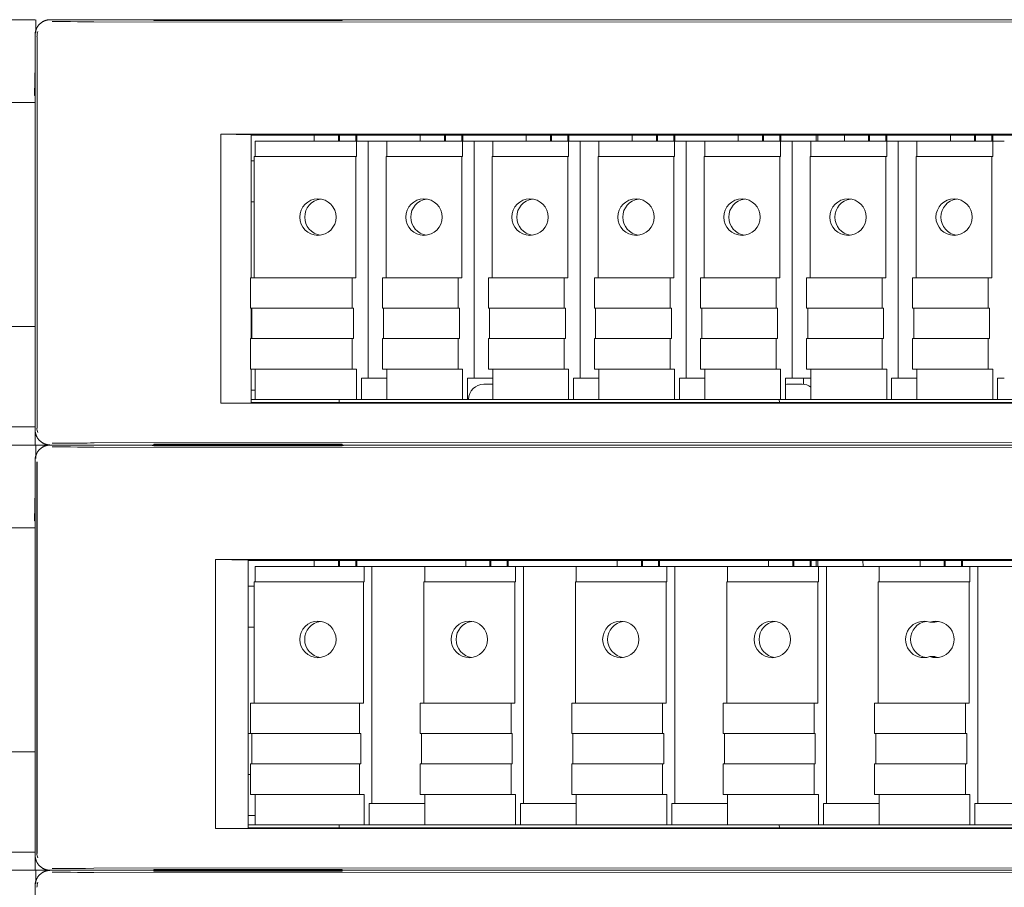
# Model space of a CAD drawing. Header units: millimetres. Extents: x 0 to 1371, y 0 to 297.
# Tile 13 of 19: x 350 to 382, y 203 to 232. Entities that reach past the tile are written whole.
import ezdxf

# ---------------------------------------------------------------- set-up
doc = ezdxf.new("R2010")
doc.units = ezdxf.units.MM
doc.layers.add('1', color=7, linetype='Continuous', true_color=0xffffff)
doc.layers.add('125', color=7, linetype='Continuous', true_color=0xffffff)
doc.styles.add('Tahoma', font='tahoma.ttf')
doc.dimstyles.get("Standard").update_dxf_attribs({"dimtxt": 0.18, "dimasz": 0.18, "dimexe": 0.18, "dimexo": 0.0625, "dimgap": 0.09, "dimtad": 0, "dimtih": 1, "dimtoh": 1, "dimdec": 4, "dimzin": 0, "dimdsep": 46, "dimtxsty": 'Standard', "dimcen": 0.09, "dimadec": 0, "dimazin": 0, "dimtfac": 1, "dimtdec": 4, "dimtofl": 0, "dimtmove": 0, "dimatfit": 3, "dimfxl": 1, "dimtolj": 1, "dimtzin": 0, "dimarcsym": 0})

# ---------------------------------------------------------------- blocks, each defined once
blk = doc.blocks.new('*D40')
at = {"layer": '125', "color": 80, "linetype": 'Continuous', "lineweight": 13}
for p, q in [((350.388, 218.03), (335.015, 218.03)), ((336.265, 215.53), (336.265, 206.53)), ((350.388, 204.03), (335.015, 204.03))]:
    blk.add_line(p, q, dxfattribs=at)
at = {"layer": '125', "color": 80}
for points in [[(336.681, 215.53), (335.848, 215.53), (336.265, 218.03)], [(335.848, 206.53), (336.681, 206.53), (336.265, 204.03)]]:
    blk.add_solid(points, dxfattribs=at)
at = {"layer": 'Defpoints', "color": 0}
for p in [(350.388, 218.03), (336.265, 204.03), (350.388, 204.03)]:
    blk.add_point(p, dxfattribs=at)
at = {"layer": '125', "color": 3, "lineweight": 13, "insert": (332.763, 211.03), "char_height": 3, "attachment_point": 2, "rotation": 90, "style": 'Tahoma'}
blk.add_mtext('\\A1;14{\\H2.000000;%%p0.1}', dxfattribs=at)
blk = doc.blocks.new('*D41')
at = {"layer": '125', "color": 80, "linetype": 'Continuous', "lineweight": 13}
for p, q in [((350.388, 232.03), (335.031, 232.03)), ((336.281, 220.53), (336.281, 229.53)), ((350.388, 218.03), (335.031, 218.03))]:
    blk.add_line(p, q, dxfattribs=at)
at = {"layer": '125', "color": 80}
for points in [[(336.698, 229.53), (335.864, 229.53), (336.281, 232.03)], [(335.864, 220.53), (336.698, 220.53), (336.281, 218.03)]]:
    blk.add_solid(points, dxfattribs=at)
at = {"layer": 'Defpoints', "color": 0}
for p in [(336.281, 232.03), (350.388, 232.03), (350.388, 218.03)]:
    blk.add_point(p, dxfattribs=at)
at = {"layer": '125', "color": 3, "lineweight": 13, "insert": (332.779, 225.03), "char_height": 3, "attachment_point": 2, "rotation": 90, "style": 'Tahoma'}
blk.add_mtext('\\A1;14{\\H2.000000;%%p0.1}', dxfattribs=at)
blk = doc.blocks.new('*D44')
at = {"layer": '125', "color": 80, "linetype": 'Continuous', "lineweight": 13}
for p, q in [((350.388, 204.03), (335.015, 204.03)), ((336.265, 192.53), (336.265, 201.53)), ((350.388, 190.03), (335.015, 190.03))]:
    blk.add_line(p, q, dxfattribs=at)
at = {"layer": '125', "color": 80}
for points in [[(336.681, 201.53), (335.848, 201.53), (336.265, 204.03)], [(335.848, 192.53), (336.681, 192.53), (336.265, 190.03)]]:
    blk.add_solid(points, dxfattribs=at)
at = {"layer": 'Defpoints', "color": 0}
for p in [(336.265, 204.03), (350.388, 204.03), (350.388, 190.03)]:
    blk.add_point(p, dxfattribs=at)
at = {"layer": '125', "color": 3, "lineweight": 13, "insert": (332.763, 197.03), "char_height": 3, "attachment_point": 2, "rotation": 90, "style": 'Tahoma'}
blk.add_mtext('\\A1;14{\\H2.000000;%%p0.1}', dxfattribs=at)

msp = doc.modelspace()

# ---------------------------------------------------------------- linework, layer by layer
at = {"layer": '1', "color": 7, "linetype": 'Continuous', "lineweight": 18}
for p, q in [((350.406, 231.581), (350.414, 232.03)), ((440.388, 232.03), (350.888, 232.03)), ((423.904, 231.93), (352.32, 231.961)), ((360.488, 232.017), (354.288, 232.017)), ((354.288, 232.017), (354.288, 232.004)), ((354.288, 232.004), (360.488, 232.004)), ((360.488, 232.004), (360.488, 232.017)), ((350.388, 231.53), (350.388, 218.53)), ((350.456, 231.471), (350.456, 218.589)), ((350.371, 229.53), (350.388, 230.53)), ((350.388, 230.53), (350.388, 218.03)), ((350.371, 229.53), (350.388, 229.53)), ((350.388, 229.305), (346.921, 229.305)), ((357.49, 228.242), (356.502, 228.259)), ((356.502, 228.259), (356.502, 219.404)), ((356.502, 228.259), (418.796, 228.259)), ((357.49, 228.242), (357.49, 223.531)), ((357.499, 228.233), (357.49, 228.242)), ((357.499, 223.531), (357.499, 228.233)), ((417.921, 228.233), (357.499, 228.233)), ((359.57, 228.233), (359.57, 228.031)), ((360.368, 228.031), (360.368, 228.233)), ((360.4, 228.233), (360.4, 228.031)), ((360.937, 228.031), (360.937, 228.233)), ((360.97, 228.233), (360.97, 228.031)), ((363.059, 228.031), (363.059, 228.233)), ((363.856, 228.031), (363.856, 228.233)), ((363.889, 228.031), (363.889, 228.233)), ((364.426, 228.031), (364.426, 228.233)), ((364.458, 228.031), (364.458, 228.233)), ((366.547, 228.031), (366.547, 228.233)), ((367.345, 228.031), (367.345, 228.233)), ((367.377, 228.031), (367.377, 228.233)), ((367.914, 228.031), (367.914, 228.233)), ((367.947, 228.031), (367.947, 228.233)), ((370.036, 228.031), (370.036, 228.233)), ((370.833, 228.031), (370.833, 228.233)), ((370.866, 228.031), (370.866, 228.233)), ((371.402, 228.031), (371.402, 228.233)), ((371.435, 228.031), (371.435, 228.233)), ((373.524, 228.031), (373.524, 228.233)), ((374.321, 228.031), (374.321, 228.233)), ((374.354, 228.031), (374.354, 228.233)), ((374.891, 228.031), (374.891, 228.233)), ((374.923, 228.031), (374.923, 228.233)), ((376.088, 228.031), (376.088, 228.233)), ((376.138, 228.031), (376.138, 228.233)), ((377.012, 228.031), (377.012, 228.233)), ((377.81, 228.031), (377.81, 228.233)), ((377.842, 228.031), (377.842, 228.233)), ((378.379, 228.031), (378.379, 228.233)), ((378.412, 228.031), (378.412, 228.233)), ((380.501, 228.031), (380.501, 228.233)), ((381.298, 228.031), (381.298, 228.233)), ((381.331, 228.031), (381.331, 228.233)), ((381.868, 228.031), (381.868, 228.233)), ((381.9, 228.031), (381.9, 228.233)), ((360.963, 228.031), (357.624, 228.031)), ((357.624, 227.531), (357.624, 228.031)), ((360.963, 228.031), (361.345, 228.031)), ((360.963, 227.531), (360.963, 228.031)), ((361.345, 228.031), (361.959, 228.031)), ((361.345, 228.031), (361.345, 220.231)), ((364.451, 228.031), (361.959, 228.031)), ((361.959, 227.531), (361.959, 228.031)), ((364.451, 228.031), (364.834, 228.031)), ((364.451, 227.531), (364.451, 228.031)), ((364.834, 228.031), (365.448, 228.031)), ((364.834, 228.031), (364.834, 220.231)), ((367.94, 228.031), (365.448, 228.031)), ((365.448, 227.531), (365.448, 228.031)), ((367.94, 228.031), (368.322, 228.031)), ((367.94, 227.531), (367.94, 228.031)), ((368.322, 228.031), (368.936, 228.031)), ((368.322, 228.031), (368.322, 220.231)), ((371.428, 228.031), (368.936, 228.031)), ((368.936, 227.531), (368.936, 228.031)), ((371.428, 228.031), (371.81, 228.031)), ((371.428, 227.531), (371.428, 228.031)), ((371.81, 228.031), (372.425, 228.031)), ((371.81, 228.031), (371.81, 220.231)), ((374.916, 228.031), (372.425, 228.031)), ((372.425, 227.531), (372.425, 228.031)), ((374.916, 228.031), (375.299, 228.031)), ((374.916, 227.531), (374.916, 228.031)), ((375.299, 228.031), (375.913, 228.031)), ((375.299, 228.031), (375.299, 220.231)), ((378.405, 228.031), (375.913, 228.031)), ((375.913, 227.531), (375.913, 228.031)), ((378.405, 228.031), (378.787, 228.031)), ((378.405, 227.531), (378.405, 228.031)), ((378.787, 228.031), (379.401, 228.031)), ((378.787, 228.031), (378.787, 220.231)), ((381.893, 228.031), (379.401, 228.031)), ((379.401, 227.531), (379.401, 228.031)), ((381.893, 228.031), (382.276, 228.031)), ((381.893, 227.531), (381.893, 228.031)), ((357.599, 223.531), (357.599, 227.531)), ((360.938, 227.531), (357.599, 227.531)), ((360.938, 227.531), (360.963, 227.531)), ((360.938, 223.531), (360.938, 227.531)), ((361.935, 223.531), (361.935, 227.531)), ((364.427, 227.531), (361.935, 227.531)), ((364.427, 227.531), (364.451, 227.531)), ((364.427, 223.531), (364.427, 227.531)), ((365.423, 223.531), (365.423, 227.531)), ((367.915, 227.531), (365.423, 227.531)), ((367.915, 227.531), (367.94, 227.531)), ((367.915, 223.531), (367.915, 227.531)), ((368.912, 223.531), (368.912, 227.531)), ((371.404, 227.531), (368.912, 227.531)), ((371.404, 227.531), (371.428, 227.531)), ((371.404, 223.531), (371.404, 227.531)), ((372.4, 223.531), (372.4, 227.531)), ((374.892, 227.531), (372.4, 227.531)), ((374.892, 227.531), (374.916, 227.531)), ((374.892, 223.531), (374.892, 227.531)), ((375.889, 223.531), (375.889, 227.531)), ((378.38, 227.531), (375.889, 227.531)), ((378.38, 227.531), (378.405, 227.531)), ((378.38, 223.531), (378.38, 227.531)), ((379.377, 223.531), (379.377, 227.531)), ((381.869, 227.531), (379.377, 227.531)), ((381.869, 227.531), (381.893, 227.531)), ((381.869, 223.531), (381.869, 227.531)), ((357.499, 227.38), (357.6, 227.38)), ((357.499, 226.03), (357.599, 226.03)), ((357.477, 223.531), (360.816, 223.531)), ((357.477, 222.531), (357.477, 223.531)), ((360.816, 223.531), (360.938, 223.531)), ((360.816, 222.531), (360.816, 223.531)), ((361.813, 222.531), (361.813, 223.531)), ((361.813, 223.531), (364.305, 223.531)), ((364.305, 223.531), (364.427, 223.531)), ((364.305, 222.531), (364.305, 223.531)), ((365.301, 222.531), (365.301, 223.531)), ((365.301, 223.531), (367.793, 223.531)), ((367.793, 223.531), (367.915, 223.531)), ((367.793, 222.531), (367.793, 223.531)), ((368.79, 222.531), (368.79, 223.531)), ((368.79, 223.531), (371.281, 223.531)), ((371.281, 223.531), (371.404, 223.531)), ((371.281, 222.531), (371.281, 223.531)), ((372.278, 222.531), (372.278, 223.531)), ((372.278, 223.531), (374.77, 223.531)), ((374.77, 223.531), (374.892, 223.531)), ((374.77, 222.531), (374.77, 223.531)), ((375.767, 222.531), (375.767, 223.531)), ((375.767, 223.531), (378.258, 223.531)), ((378.258, 223.531), (378.38, 223.531)), ((378.258, 222.531), (378.258, 223.531)), ((379.255, 222.531), (379.255, 223.531)), ((379.255, 223.531), (381.747, 223.531)), ((381.747, 223.531), (381.869, 223.531)), ((381.747, 222.531), (381.747, 223.531)), ((357.477, 222.531), (360.816, 222.531)), ((357.49, 222.531), (357.49, 221.531)), ((357.499, 221.531), (357.499, 222.531)), ((357.518, 222.53), (357.499, 222.53)), ((357.518, 221.531), (357.518, 222.531)), ((360.857, 222.531), (360.816, 222.531)), ((360.857, 221.531), (360.857, 222.531)), ((361.813, 222.531), (364.305, 222.531)), ((361.854, 221.531), (361.854, 222.531)), ((364.345, 222.531), (364.305, 222.531)), ((364.345, 221.531), (364.345, 222.531)), ((365.301, 222.531), (367.793, 222.531)), ((365.342, 221.531), (365.342, 222.531)), ((367.834, 222.531), (367.793, 222.531)), ((367.834, 221.531), (367.834, 222.531)), ((368.79, 222.531), (371.281, 222.531)), ((368.83, 221.531), (368.83, 222.531)), ((371.322, 222.531), (371.281, 222.531)), ((371.322, 221.531), (371.322, 222.531)), ((372.278, 222.531), (374.77, 222.531)), ((372.319, 221.531), (372.319, 222.531)), ((374.811, 222.531), (374.77, 222.531)), ((374.811, 221.531), (374.811, 222.531)), ((375.767, 222.531), (378.258, 222.531)), ((375.807, 221.531), (375.807, 222.531)), ((378.299, 222.531), (378.258, 222.531)), ((378.299, 221.531), (378.299, 222.531)), ((379.255, 222.531), (381.747, 222.531)), ((379.296, 221.531), (379.296, 222.531)), ((381.787, 222.531), (381.747, 222.531)), ((381.787, 221.531), (381.787, 222.531)), ((349.388, 221.93), (350.388, 221.93)), ((357.477, 221.531), (360.816, 221.531)), ((357.477, 220.531), (357.477, 221.531)), ((360.816, 221.531), (360.857, 221.531)), ((360.816, 220.531), (360.816, 221.531)), ((361.813, 220.531), (361.813, 221.531)), ((361.813, 221.531), (364.305, 221.531)), ((364.305, 221.531), (364.345, 221.531)), ((364.305, 220.531), (364.305, 221.531)), ((365.301, 220.531), (365.301, 221.531)), ((365.301, 221.531), (367.793, 221.531)), ((367.793, 221.531), (367.834, 221.531)), ((367.793, 220.531), (367.793, 221.531)), ((368.79, 220.531), (368.79, 221.531)), ((368.79, 221.531), (371.281, 221.531)), ((371.281, 221.531), (371.322, 221.531)), ((371.281, 220.531), (371.281, 221.531)), ((372.278, 220.531), (372.278, 221.531)), ((372.278, 221.531), (374.77, 221.531)), ((374.77, 221.531), (374.811, 221.531)), ((374.77, 220.531), (374.77, 221.531)), ((375.767, 220.531), (375.767, 221.531)), ((375.767, 221.531), (378.258, 221.531)), ((378.258, 221.531), (378.299, 221.531)), ((378.258, 220.531), (378.258, 221.531)), ((379.255, 220.531), (379.255, 221.531)), ((379.255, 221.531), (381.747, 221.531)), ((381.747, 221.531), (381.787, 221.531)), ((381.747, 220.531), (381.747, 221.531)), ((357.477, 220.531), (360.816, 220.531)), ((357.49, 220.531), (357.49, 219.421)), ((357.499, 219.43), (357.499, 220.531)), ((357.624, 219.531), (357.624, 220.531)), ((360.963, 220.531), (360.816, 220.531)), ((360.963, 219.531), (360.963, 220.531)), ((361.813, 220.531), (364.305, 220.531)), ((361.959, 219.531), (361.959, 220.531)), ((364.451, 220.531), (364.305, 220.531)), ((364.451, 219.531), (364.451, 220.531)), ((365.301, 220.531), (367.793, 220.531)), ((365.448, 219.531), (365.448, 220.531)), ((367.94, 220.531), (367.793, 220.531)), ((367.94, 219.531), (367.94, 220.531)), ((368.79, 220.531), (371.281, 220.531)), ((368.936, 219.531), (368.936, 220.531)), ((371.428, 220.531), (371.281, 220.531)), ((371.428, 219.531), (371.428, 220.531)), ((372.278, 220.531), (374.77, 220.531)), ((372.425, 219.531), (372.425, 220.531)), ((374.916, 220.531), (374.77, 220.531)), ((374.916, 219.531), (374.916, 220.531)), ((375.767, 220.531), (378.258, 220.531)), ((375.913, 219.531), (375.913, 220.531)), ((378.405, 220.531), (378.258, 220.531)), ((378.405, 219.531), (378.405, 220.531)), ((379.255, 220.531), (381.747, 220.531)), ((379.401, 219.531), (379.401, 220.531)), ((381.893, 220.531), (381.747, 220.531)), ((381.893, 219.531), (381.893, 220.531)), ((361.125, 220.231), (361.345, 220.231)), ((361.125, 220.231), (361.125, 219.531)), ((361.345, 220.231), (361.959, 220.231)), ((364.614, 220.231), (364.834, 220.231)), ((364.614, 220.231), (364.614, 219.531)), ((364.834, 220.231), (365.448, 220.231)), ((365.151, 220.03), (365.448, 220.03)), ((368.102, 220.231), (368.322, 220.231)), ((368.102, 220.231), (368.102, 219.531)), ((368.322, 220.231), (368.936, 220.231)), ((371.591, 220.231), (371.591, 219.531)), ((371.591, 220.231), (371.81, 220.231)), ((371.81, 220.231), (372.425, 220.231)), ((375.079, 220.231), (375.079, 219.531)), ((375.079, 220.231), (375.299, 220.231)), ((375.625, 220.03), (375.151, 220.03)), ((375.299, 220.231), (375.913, 220.231)), ((375.671, 220.028), (375.669, 220.231)), ((378.567, 220.231), (378.567, 219.531)), ((378.567, 220.231), (378.787, 220.231)), ((378.787, 220.231), (379.401, 220.231)), ((382.056, 220.231), (382.056, 219.531)), ((382.056, 220.231), (382.276, 220.231)), ((357.499, 219.83), (357.624, 219.83)), ((356.502, 219.404), (357.49, 219.421)), ((418.796, 219.404), (356.502, 219.404)), ((357.49, 219.421), (357.499, 219.43)), ((360.388, 219.53), (357.499, 219.53)), ((357.499, 219.43), (417.921, 219.43)), ((360.963, 219.531), (357.624, 219.531)), ((360.386, 219.43), (360.388, 219.53)), ((360.388, 219.53), (360.388, 219.531)), ((360.388, 219.53), (374.872, 219.53)), ((361.125, 219.531), (360.963, 219.531)), ((364.451, 219.531), (361.959, 219.531)), ((364.614, 219.531), (364.451, 219.531)), ((364.651, 219.534), (364.651, 219.53)), ((367.94, 219.531), (365.448, 219.531)), ((366.125, 219.531), (366.125, 219.53)), ((368.102, 219.531), (367.94, 219.531)), ((371.428, 219.531), (368.936, 219.531)), ((371.591, 219.531), (371.428, 219.531)), ((374.916, 219.531), (372.425, 219.531)), ((374.651, 219.531), (374.651, 219.53)), ((383.904, 219.53), (374.872, 219.53)), ((374.874, 219.43), (374.872, 219.53)), ((375.079, 219.531), (374.916, 219.531)), ((378.405, 219.531), (375.913, 219.531)), ((376.125, 219.531), (376.125, 219.53)), ((376.138, 219.53), (376.138, 219.531)), ((378.567, 219.531), (378.405, 219.531)), ((381.893, 219.531), (379.401, 219.531)), ((382.056, 219.531), (381.893, 219.531)), ((349.388, 218.63), (350.388, 218.63)), ((350.388, 218.03), (440.388, 218.03)), ((350.406, 217.581), (350.414, 218.03)), ((350.888, 218.03), (439.888, 218.03)), ((439.888, 218.03), (350.888, 218.03)), ((352.32, 218.099), (423.904, 218.129)), ((360.488, 218.056), (354.288, 218.056)), ((354.288, 218.056), (354.288, 218.042)), ((354.288, 218.042), (360.488, 218.042)), ((360.488, 218.042), (360.488, 218.056)), ((423.904, 217.93), (352.32, 217.961)), ((423.908, 217.933), (352.324, 217.963)), ((360.533, 218.017), (354.243, 218.017)), ((354.243, 218.017), (354.289, 218.004)), ((354.289, 218.004), (360.488, 218.004)), ((360.488, 218.004), (360.533, 218.017)), ((350.388, 204.53), (350.388, 217.53)), ((350.447, 204.588), (350.447, 217.471)), ((350.456, 217.471), (350.456, 204.589)), ((350.371, 215.53), (350.388, 216.53)), ((350.388, 216.53), (350.388, 204.03)), ((350.371, 215.53), (350.388, 215.53)), ((350.388, 215.305), (346.921, 215.305)), ((356.318, 214.256), (357.392, 214.238)), ((356.318, 214.256), (356.318, 205.404)), ((356.318, 214.256), (402.848, 214.256)), ((357.392, 214.238), (357.392, 205.422)), ((357.399, 214.23), (357.392, 214.238)), ((357.399, 205.43), (357.399, 214.23)), ((401.973, 214.23), (357.399, 214.23)), ((359.569, 214.23), (359.569, 214.03)), ((360.366, 214.03), (360.366, 214.23)), ((360.399, 214.23), (360.399, 214.03)), ((360.936, 214.03), (360.936, 214.23)), ((360.969, 214.23), (360.969, 214.03)), ((364.553, 214.23), (364.553, 214.03)), ((365.35, 214.03), (365.35, 214.23)), ((365.382, 214.23), (365.382, 214.03)), ((365.919, 214.03), (365.919, 214.23)), ((365.952, 214.23), (365.952, 214.03)), ((369.536, 214.23), (369.536, 214.03)), ((370.333, 214.03), (370.333, 214.23)), ((370.366, 214.23), (370.366, 214.03)), ((370.903, 214.03), (370.903, 214.23)), ((370.935, 214.23), (370.935, 214.03)), ((374.519, 214.23), (374.519, 214.03)), ((375.317, 214.03), (375.317, 214.23)), ((375.349, 214.23), (375.349, 214.03)), ((375.886, 214.03), (375.886, 214.23)), ((375.919, 214.23), (375.919, 214.03)), ((376.088, 214.03), (376.088, 214.23)), ((376.138, 214.03), (376.138, 214.23)), ((377.626, 214.23), (377.629, 214.03)), ((379.503, 214.03), (379.503, 214.23)), ((380.3, 214.03), (380.3, 214.23)), ((380.333, 214.03), (380.333, 214.23)), ((380.87, 214.03), (380.87, 214.23)), ((380.902, 214.03), (380.902, 214.23)), ((361.211, 214.03), (357.623, 214.03)), ((357.623, 213.53), (357.623, 214.03)), ((361.211, 214.03), (361.471, 214.03)), ((361.211, 213.53), (361.211, 214.03)), ((361.471, 214.03), (363.204, 214.03)), ((361.471, 214.03), (361.471, 206.23)), ((366.194, 214.03), (363.204, 214.03)), ((363.204, 213.53), (363.204, 214.03)), ((366.194, 214.03), (366.454, 214.03)), ((366.194, 213.53), (366.194, 214.03)), ((366.454, 214.03), (368.187, 214.03)), ((366.454, 214.03), (366.454, 206.23)), ((371.177, 214.03), (368.187, 214.03)), ((368.187, 213.53), (368.187, 214.03)), ((371.177, 214.03), (371.438, 214.03)), ((371.177, 213.53), (371.177, 214.03)), ((371.438, 214.03), (373.171, 214.03)), ((371.438, 214.03), (371.438, 206.23)), ((376.161, 214.03), (373.171, 214.03)), ((373.171, 213.53), (373.171, 214.03)), ((376.161, 214.03), (376.421, 214.03)), ((376.161, 213.53), (376.161, 214.03)), ((376.421, 214.03), (378.154, 214.03)), ((376.421, 214.03), (376.421, 206.23)), ((381.144, 214.03), (378.154, 214.03)), ((378.154, 213.53), (378.154, 214.03)), ((381.144, 214.03), (381.405, 214.03)), ((381.144, 213.53), (381.144, 214.03)), ((381.405, 214.03), (383.138, 214.03)), ((381.405, 214.03), (381.405, 206.23)), ((357.598, 209.53), (357.598, 213.53)), ((361.186, 213.53), (357.598, 213.53)), ((361.186, 213.53), (361.211, 213.53)), ((361.186, 209.53), (361.186, 213.53)), ((363.18, 209.53), (363.18, 213.53)), ((366.17, 213.53), (363.18, 213.53)), ((366.17, 213.53), (366.194, 213.53)), ((366.17, 209.53), (366.17, 213.53)), ((368.163, 209.53), (368.163, 213.53)), ((371.153, 213.53), (368.163, 213.53)), ((371.153, 213.53), (371.177, 213.53)), ((371.153, 209.53), (371.153, 213.53)), ((373.146, 209.53), (373.146, 213.53)), ((376.136, 213.53), (373.146, 213.53)), ((376.136, 213.53), (376.161, 213.53)), ((376.136, 209.53), (376.136, 213.53)), ((378.13, 209.53), (378.13, 213.53)), ((381.12, 213.53), (378.13, 213.53)), ((381.12, 213.53), (381.144, 213.53)), ((381.12, 209.53), (381.12, 213.53)), ((357.399, 213.38), (357.598, 213.38)), ((379.824, 212.196), (379.987, 212.196)), ((357.399, 212.03), (357.598, 212.03)), ((379.824, 211.065), (379.987, 211.065)), ((357.476, 209.53), (361.064, 209.53)), ((357.476, 208.53), (357.476, 209.53)), ((361.064, 209.53), (361.186, 209.53)), ((361.064, 208.53), (361.064, 209.53)), ((363.057, 209.53), (366.048, 209.53)), ((363.057, 208.53), (363.057, 209.53)), ((366.048, 209.53), (366.17, 209.53)), ((366.048, 208.53), (366.048, 209.53)), ((368.041, 209.53), (371.031, 209.53)), ((368.041, 208.53), (368.041, 209.53)), ((371.031, 209.53), (371.153, 209.53)), ((371.031, 208.53), (371.031, 209.53)), ((373.024, 209.53), (376.014, 209.53)), ((373.024, 208.53), (373.024, 209.53)), ((376.014, 209.53), (376.136, 209.53)), ((376.014, 208.53), (376.014, 209.53)), ((378.008, 209.53), (380.998, 209.53)), ((378.008, 208.53), (378.008, 209.53)), ((380.998, 209.53), (381.12, 209.53)), ((380.998, 208.53), (380.998, 209.53)), ((357.517, 208.53), (357.399, 208.53)), ((357.476, 208.53), (361.064, 208.53)), ((357.517, 207.53), (357.517, 208.53)), ((361.105, 208.53), (361.064, 208.53)), ((361.105, 207.53), (361.105, 208.53)), ((363.057, 208.53), (366.048, 208.53)), ((363.098, 207.53), (363.098, 208.53)), ((366.088, 208.53), (366.048, 208.53)), ((366.088, 207.53), (366.088, 208.53)), ((368.041, 208.53), (371.031, 208.53)), ((368.082, 207.53), (368.082, 208.53)), ((371.072, 208.53), (371.031, 208.53)), ((371.072, 207.53), (371.072, 208.53)), ((373.024, 208.53), (376.014, 208.53)), ((373.065, 207.53), (373.065, 208.53)), ((376.055, 208.53), (376.014, 208.53)), ((376.055, 207.53), (376.055, 208.53)), ((378.008, 208.53), (380.998, 208.53)), ((378.048, 207.53), (378.048, 208.53)), ((381.038, 208.53), (380.998, 208.53)), ((381.038, 207.53), (381.038, 208.53)), ((349.388, 207.93), (350.388, 207.93)), ((357.476, 207.53), (361.064, 207.53)), ((357.476, 206.53), (357.476, 207.53)), ((361.064, 207.53), (361.105, 207.53)), ((361.064, 206.53), (361.064, 207.53)), ((363.057, 207.53), (366.048, 207.53)), ((363.057, 206.53), (363.057, 207.53)), ((366.048, 207.53), (366.088, 207.53)), ((366.048, 206.53), (366.048, 207.53)), ((368.041, 207.53), (371.031, 207.53)), ((368.041, 206.53), (368.041, 207.53)), ((371.031, 207.53), (371.072, 207.53)), ((371.031, 206.53), (371.031, 207.53)), ((373.024, 207.53), (376.014, 207.53)), ((373.024, 206.53), (373.024, 207.53)), ((376.014, 207.53), (376.055, 207.53)), ((376.014, 206.53), (376.014, 207.53)), ((378.008, 207.53), (380.998, 207.53)), ((378.008, 206.53), (378.008, 207.53)), ((380.998, 207.53), (381.038, 207.53)), ((380.998, 206.53), (380.998, 207.53)), ((357.476, 207.18), (357.399, 207.18)), ((357.476, 206.53), (361.064, 206.53)), ((357.623, 205.53), (357.623, 206.53)), ((361.211, 206.53), (361.064, 206.53)), ((361.211, 205.53), (361.211, 206.53)), ((363.057, 206.53), (366.048, 206.53)), ((363.204, 205.53), (363.204, 206.53)), ((366.194, 206.53), (366.048, 206.53)), ((366.194, 205.53), (366.194, 206.53)), ((368.041, 206.53), (371.031, 206.53)), ((368.187, 205.53), (368.187, 206.53)), ((371.177, 206.53), (371.031, 206.53)), ((371.177, 205.53), (371.177, 206.53)), ((373.024, 206.53), (376.014, 206.53)), ((373.171, 205.53), (373.171, 206.53)), ((376.161, 206.53), (376.014, 206.53)), ((376.161, 205.53), (376.161, 206.53)), ((378.008, 206.53), (380.998, 206.53)), ((378.154, 205.53), (378.154, 206.53)), ((381.144, 206.53), (380.998, 206.53)), ((381.144, 205.53), (381.144, 206.53)), ((361.373, 206.23), (361.373, 205.53)), ((361.373, 206.23), (361.471, 206.23)), ((361.471, 206.23), (363.204, 206.23)), ((366.357, 206.23), (366.357, 205.53)), ((366.357, 206.23), (366.454, 206.23)), ((366.454, 206.23), (368.187, 206.23)), ((371.34, 206.23), (371.34, 205.53)), ((371.34, 206.23), (371.438, 206.23)), ((371.438, 206.23), (373.171, 206.23)), ((376.324, 206.23), (376.324, 205.53)), ((376.324, 206.23), (376.421, 206.23)), ((376.421, 206.23), (378.154, 206.23)), ((381.307, 206.23), (381.307, 205.53)), ((381.307, 206.23), (381.405, 206.23)), ((381.405, 206.23), (383.138, 206.23)), ((357.399, 205.83), (357.622, 205.83)), ((357.392, 205.422), (356.318, 205.404)), ((402.848, 205.404), (356.318, 205.404)), ((357.392, 205.422), (357.399, 205.43)), ((360.388, 205.53), (357.399, 205.53)), ((357.399, 205.43), (401.973, 205.43)), ((361.211, 205.53), (357.623, 205.53)), ((360.386, 205.43), (360.388, 205.53)), ((360.388, 205.53), (374.872, 205.53)), ((360.388, 205.53), (360.388, 205.53)), ((361.373, 205.53), (361.211, 205.53)), ((366.194, 205.53), (363.204, 205.53)), ((364.651, 205.53), (364.651, 205.53)), ((366.125, 205.53), (366.125, 205.53)), ((366.357, 205.53), (366.194, 205.53)), ((371.177, 205.53), (368.187, 205.53)), ((371.34, 205.53), (371.177, 205.53)), ((376.161, 205.53), (373.171, 205.53)), ((374.651, 205.53), (374.651, 205.53)), ((383.904, 205.53), (374.872, 205.53)), ((374.874, 205.43), (374.872, 205.53)), ((376.125, 205.53), (376.125, 205.53)), ((376.138, 205.53), (376.138, 205.53)), ((376.324, 205.53), (376.161, 205.53)), ((381.144, 205.53), (378.154, 205.53)), ((381.307, 205.53), (381.144, 205.53)), ((349.388, 204.63), (350.388, 204.63)), ((352.32, 204.099), (423.904, 204.129)), ((350.388, 204.03), (440.388, 204.03)), ((350.406, 203.581), (350.414, 204.03)), ((440.388, 204.03), (350.888, 204.03)), ((350.888, 204.03), (439.888, 204.03)), ((423.904, 203.93), (352.32, 203.961)), ((360.488, 204.056), (354.288, 204.056)), ((354.288, 204.056), (354.288, 204.042)), ((354.288, 204.042), (360.488, 204.042)), ((360.488, 204.017), (354.288, 204.017)), ((354.288, 204.017), (354.288, 204.004)), ((354.288, 204.004), (360.488, 204.004)), ((360.488, 204.042), (360.488, 204.056)), ((360.488, 204.004), (360.488, 204.017)), ((350.388, 203.53), (350.388, 190.53))]:
    msp.add_line(p, q, dxfattribs=at)
for centre, start, end in [((365.151, 219.53), 89.9999, 179.5), ((375.151, 219.53), 89.9999, 98.2941), ((375.625, 219.53), 54.8209, 90.0001)]:
    msp.add_arc(centre, 0.5, start, end, dxfattribs=at)
for centre, major_axis, ratio, start_param, end_param in [((352.446, 231.971), (1.5, 0), 0.005213, 3.146791, 4.630958), ((359.855, 225.531), (0, 0.6), 0.996685, 0.136561, 3.005031), ((363.344, 225.531), (0, 0.6), 0.996685, 0.136561, 3.005031), ((366.832, 225.531), (0, 0.6), 0.996685, 0.136561, 3.005031), ((370.32, 225.531), (0, 0.6), 0.996685, 0.136561, 3.005031), ((373.809, 225.531), (0, 0.6), 0.996685, 0.136561, 3.005031), ((377.297, 225.531), (0, 0.6), 0.996685, 0.136561, 3.005031), ((380.786, 225.531), (0, 0.6), 0.996685, 0.136561, 3.005031), ((352.446, 217.971), (1.5, 0), 0.005219, 3.146796, 4.630963), ((359.854, 211.63), (0, 0.6), 0.996685, 0.136464, 3.005033), ((364.837, 211.63), (0, 0.6), 0.996685, 0.136464, 3.005033), ((369.821, 211.63), (0, 0.6), 0.996685, 0.136464, 3.005033), ((374.804, 211.63), (0, 0.6), 0.996685, 0.136464, 3.005033), ((379.625, 211.63), (0, -0.6), 0.996685, 2.801756, 6.623022), ((379.788, 211.63), (0, 0.6), 0.996685, 0.136508, 3.005086), ((380.024, 211.63), (0, -0.6), 0.996685, 5.943348, 9.764615), ((380.186, 211.63), (0, 0.6), 0.996685, 0.136474, 0.339837), ((380.186, 211.63), (0, 0.6), 0.996685, 2.801756, 3.005119), ((352.446, 204.088), (-1.5, 0), 0.005219, 4.793813, 6.277982), ((352.446, 203.971), (1.5, 0), 0.005213, 3.146791, 4.630958)]:
    msp.add_ellipse(centre, major_axis=major_axis, ratio=ratio, start_param=start_param, end_param=end_param, dxfattribs=at)
for centre in [(359.692, 225.531), (363.181, 225.531), (366.669, 225.531), (370.158, 225.531), (373.646, 225.531), (377.134, 225.531), (380.623, 225.531), (359.691, 211.63), (364.675, 211.63), (369.658, 211.63), (374.641, 211.63)]:
    msp.add_ellipse(centre, major_axis=(0, -0.6), ratio=0.996685, dxfattribs=at)
for points, weights in [([(350.888, 232.03), (350.595, 232.03), (350.388, 231.823), (350.388, 231.53)], [1, 0.804744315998, 0.804744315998, 1]), ([(350.388, 218.53), (350.388, 218.237), (350.595, 218.03), (350.888, 218.03)], [1, 0.804744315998, 0.804744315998, 1]), ([(350.888, 218.03), (350.595, 218.03), (350.388, 217.823), (350.388, 217.53)], [1, 0.804744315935, 0.804744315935, 1]), ([(350.388, 204.53), (350.388, 204.237), (350.595, 204.03), (350.888, 204.03)], [1, 0.804744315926, 0.804744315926, 1]), ([(350.888, 204.03), (350.595, 204.03), (350.388, 203.823), (350.388, 203.53)], [1, 0.804744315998, 0.804744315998, 1])]:
    msp.add_rational_spline(points, weights, degree=3, dxfattribs=at)
for points in [[(350.447, 231.471), (350.447, 231.528), (350.457, 231.585), (350.476, 231.639)], [(350.471, 218.437), (350.455, 218.486), (350.447, 218.537), (350.447, 218.588)], [(350.947, 218.088), (350.947, 218.089), (350.994, 218.091), (351.19, 218.093), (351.494, 218.094), (351.885, 218.096), (352.172, 218.096), (352.325, 218.096)], [(350.471, 204.436), (350.455, 204.485), (350.447, 204.537), (350.447, 204.588)], [(350.447, 203.471), (350.447, 203.528), (350.457, 203.585), (350.476, 203.639)]]:
    msp.add_open_spline(points, degree=3, dxfattribs=at)

# ---------------------------------------------------------------- dimensions: what is measured, and where the dimension line sits
at = {"layer": '125', "color": 3, "linetype": 'Continuous', "lineweight": 13}
for base, p1, p2, picture, middle in [((336.281, 232.03), (350.388, 218.03), (350.388, 232.03), '*D41', (336.281, 225.03)), ((336.265, 204.03), (350.388, 218.03), (350.388, 204.03), '*D40', (336.265, 211.03)), ((336.265, 204.03), (350.388, 190.03), (350.388, 204.03), '*D44', (336.265, 197.03))]:
    dim = msp.add_linear_dim(base=base, p1=p1, p2=p2, angle=90, dimstyle='Standard', override={"dimtxt": 3, "dimasz": 2.5, "dimexe": 1.25, "dimexo": 0, "dimgap": 0.45, "dimtad": 1, "dimtih": 0, "dimtoh": 0, "dimdec": 1, "dimzin": 8, "dimtxsty": 'Tahoma', "dimsah": 1, "dimclrd": 80, "dimclre": 80, "dimclrt": 3, "dimtol": 1, "dimtp": 0.1, "dimtm": 0.1, "dimtfac": 0.666667, "dimtdec": 2, "dimtofl": 1, "dimatfit": 2, "dimtzin": 8, "dimlwd": 13, "dimlwe": 13}, dxfattribs=at)
    dim.commit()
    dim.dimension.update_dxf_attribs({"geometry": picture, "text_midpoint": middle, "dimtype": 160})

doc.saveas('drawing.dxf')
